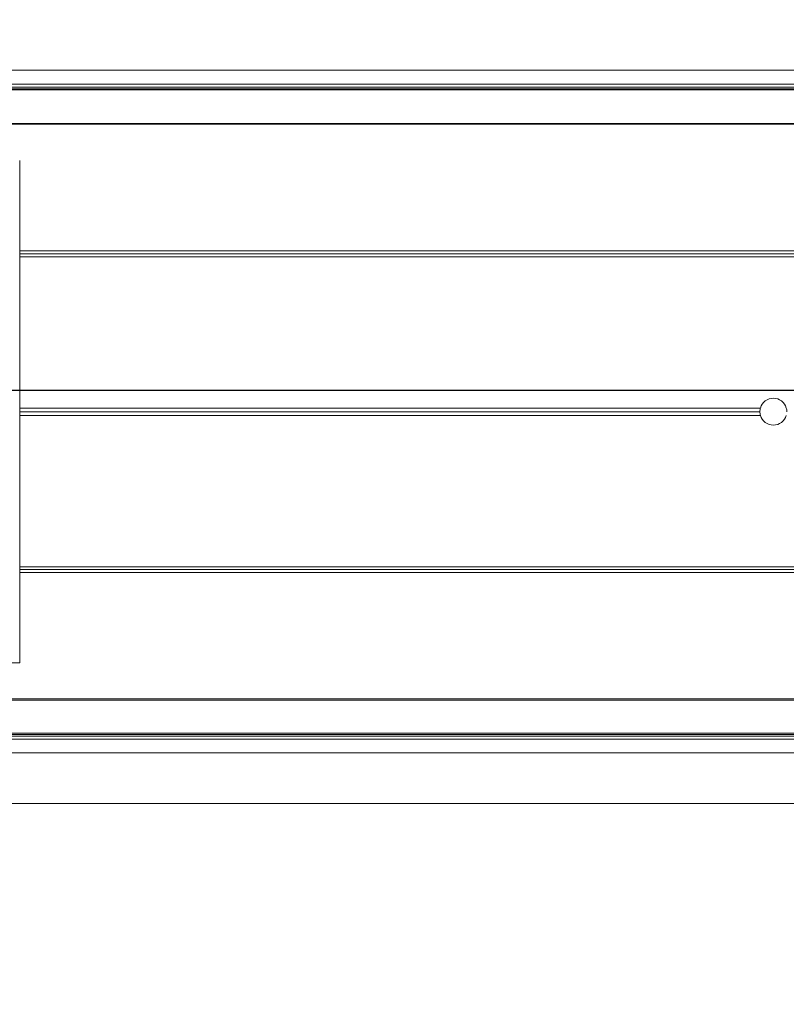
# Model space of a CAD drawing. Header units: feet. Extents: x 0 to 152726, y 0 to 59505.
# Tile 50 of 85: x 152366.369 to 152366.814, y 59280.523 to 59281.095. Entities that reach past the tile are written whole.
import ezdxf
from ezdxf import colors
from ezdxf.entities.mleader import LeaderData, LeaderLine
from ezdxf.math import Vec2, Vec3

# ---------------------------------------------------------------- set-up
doc = ezdxf.new("R2010")
doc.units = ezdxf.units.FT
doc.header["$LTSCALE"] = 0.1
doc.header["$MEASUREMENT"] = 0
doc.layers.add('BR_P_Rail_Object', color=251, linetype='Continuous', lineweight=30)
doc.layers.add('SC_Scratch7', color=252, linetype='Continuous', lineweight=0)
doc.layers.add('L-ANNO-NOTE', color=30, linetype='Continuous')
doc.styles.add('Arial', font='arial.ttf')

# ---------------------------------------------------------------- blocks, each defined once
blk = doc.blocks.new('HIGH ST SCREENWALL_2 PANEL PLAN_6')
at = {"layer": 'SC_Scratch7', "lineweight": 0}
for p, q in [((-4.330737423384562, 0.2594414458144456), (-0.3411620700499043, 0.2593120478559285)), ((-4.330738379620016, 0.229941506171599), (-0.3411630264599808, 0.2298121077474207)), ((-0.5130380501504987, 0.2184974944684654), (-2.270006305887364, 0.2185544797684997)), ((-0.5130380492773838, 0.2184974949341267), (-2.270006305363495, 0.2185544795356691)), ((-0.5130380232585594, 0.2193177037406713), (-2.269977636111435, 0.2193746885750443)), ((-0.5130380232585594, 0.21931770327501), (-2.269977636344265, 0.219374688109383)), ((-2.269945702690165, 0.2202883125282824), (-0.4974130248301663, 0.2202308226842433)), ((-2.269945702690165, 0.2202883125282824), (-0.4974130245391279, 0.220230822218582)), ((-2.269885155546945, 0.2220206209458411), (-0.4986817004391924, 0.2219631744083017)), ((-2.269885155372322, 0.2220206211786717), (-0.4986817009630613, 0.221963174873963)), ((-0.5130386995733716, 0.1984844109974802), (-2.270705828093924, 0.1985414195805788)), ((-0.5130386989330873, 0.1984844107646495), (-2.270705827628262, 0.1985414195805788)), ((-0.5130386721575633, 0.1993046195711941), (-2.270677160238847, 0.1993616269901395)), ((-0.5130386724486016, 0.1993046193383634), (-2.270677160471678, 0.1993616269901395)), ((-2.10678619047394, 0.1777028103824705), (-2.271434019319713, 0.1777081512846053)), ((-2.106786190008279, 0.1777028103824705), (-2.271434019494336, 0.1777081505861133)), ((-2.106795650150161, -0.1139632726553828), (-2.10678619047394, 0.1777028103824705)), ((-2.106795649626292, -0.1139632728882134), (-2.106786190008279, 0.1777028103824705)), ((-1.010226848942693, 0.1218340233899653), (-2.106788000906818, 0.121869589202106)), ((-1.010226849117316, 0.1218340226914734), (-2.106788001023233, 0.1218695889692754)), ((-1.010434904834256, 0.1235006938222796), (-2.10678794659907, 0.1235362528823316)), ((-1.010434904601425, 0.1235006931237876), (-2.10678794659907, 0.1235362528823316)), ((-1.010283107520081, 0.1251673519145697), (-2.106787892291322, 0.1252029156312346)), ((-1.010283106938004, 0.1251673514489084), (-2.106787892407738, 0.1252029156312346)), ((-1.676809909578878, 0.02973123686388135), (-2.106790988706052, 0.02974518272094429)), ((-1.676809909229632, 0.02973123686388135), (-2.106790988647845, 0.02974518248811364)), ((-1.677104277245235, 0.03185583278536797), (-2.106790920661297, 0.03186976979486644)), ((-1.677104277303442, 0.03185583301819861), (-2.106790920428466, 0.0318697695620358)), ((-1.676809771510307, 0.0339804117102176), (-2.106790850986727, 0.03399435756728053)), ((-1.676809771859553, 0.0339804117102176), (-2.106790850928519, 0.03399435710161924)), ((-1.010289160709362, -0.06149894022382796), (-2.106793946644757, -0.0614633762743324)), ((-1.010289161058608, -0.06149894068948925), (-2.106793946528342, -0.06146337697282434)), ((-1.010440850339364, -0.05983227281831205), (-2.106793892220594, -0.05979671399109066)), ((-1.010440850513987, -0.05983227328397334), (-2.106793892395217, -0.0597967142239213)), ((-1.010232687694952, -0.05816561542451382), (-2.106793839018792, -0.05813005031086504)), ((-1.010232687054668, -0.05816561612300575), (-2.106793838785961, -0.05813005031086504)), ((-0.5130495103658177, -0.1348482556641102), (-2.2707166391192, -0.1347912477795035)), ((-0.513049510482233, -0.1348482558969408), (-2.270716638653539, -0.1347912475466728)), ((-0.5130495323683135, -0.135536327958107), (-2.270692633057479, -0.1354793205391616)), ((-0.5130495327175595, -0.135536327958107), (-2.270692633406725, -0.1354793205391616)), ((-0.5130501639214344, -0.1549934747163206), (-2.270013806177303, -0.1549364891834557)), ((-0.5130501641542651, -0.1549934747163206), (-2.270013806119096, -0.154936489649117)), ((-0.5130501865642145, -0.1556815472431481), (-2.269989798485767, -0.1556245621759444)), ((-0.5130501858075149, -0.1556815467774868), (-2.269989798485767, -0.1556245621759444)), ((-2.26995792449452, -0.1565381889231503), (-0.4974252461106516, -0.1565956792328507)), ((-2.269957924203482, -0.1565381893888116), (-0.4974252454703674, -0.156595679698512)), ((-2.269897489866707, -0.1582705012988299), (-0.4986940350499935, -0.1583279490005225)), ((-2.269897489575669, -0.1582705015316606), (-0.4986940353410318, -0.1583279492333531)), ((-4.330751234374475, -0.1663910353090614), (-0.3411758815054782, -0.1665204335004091))]:
    blk.add_line(p, q, dxfattribs=at)
for radius, start, end in [(0.0078124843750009, 15.77834138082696, 164.2179419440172), (0.0078124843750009, 15.77834138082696, 164.2179419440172), (0.0078124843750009, 164.2179419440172, 179.9981416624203), (0.0078124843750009, 164.2179419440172, 179.9981416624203), (0.0078124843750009, 179.9981416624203, 195.7783413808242), (0.0078124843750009, 179.9981416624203, 195.7783413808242), (0.0078124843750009, 195.7783413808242, 344.2179419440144), (0.0078124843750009, 195.7783413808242, 344.2179419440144), (0.00781248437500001, 344.2179419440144, 359.9981416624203), (0.007812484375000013, 344.2179419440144, 359.9981416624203)]:
    blk.add_arc((-1.669291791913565, 0.03185557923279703), radius, start, end, dxfattribs=at)
blk = doc.blocks.new('Bridge plan')
at = {"layer": 'BR_P_Rail_Object', "lineweight": -3}
blk.add_line((1828195.652751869, 711482.1428165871), (1828078.811847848, 711482.1428165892), dxfattribs=at)
at = {"layer": 'SC_Scratch7', "lineweight": -3, "extrusion": (0, 0, -1), "rotation": 180.0002309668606}
blk.add_blockref('HIGH ST SCREENWALL_2 PANEL PLAN_6', (-1828107.53864141, 711482.1623847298), dxfattribs=at)
blk = doc.blocks.new('Trellis Base')
blk.add_blockref('Bridge plan', (-1675739.0632623, -652201.2630976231))
at = {"layer": 'L-ANNO-NOTE'}
ml = blk.add_multileader_mtext('Standard', dxfattribs=at)
ml.set_content('W. LIVINGSTON AVENUE', color=11, style='Arial')
ml.set_leader_properties()
ml.build(insert=Vec2(0, 0))
ml.multileader.update_dxf_attribs({"has_dogleg": 0, "dogleg_length": 0.36, "arrow_head_size": 1.25, "scale": 10})
ctx = ml.context
ctx.base_point, ctx.scale, ctx.char_height, ctx.arrow_head_size, ctx.landing_gap_size, ctx.plane_origin, ctx.plane_x_axis, ctx.plane_y_axis = Vec3(152493.4333448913, 59387.86988106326), 10, 1.25, 1.25, 0.5, Vec3(152496.4817137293, 59382.31385021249), Vec3(0.2347390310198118, 0.9720584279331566), Vec3(-0.9720584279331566, 0.2347390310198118)
notes = []
notes.append((ctx, [(0, (0, 0, 0), (0, 0), (1, 0), 1, [])]))
ctx.mtext.insert, ctx.mtext.text_direction, ctx.mtext.rotation, ctx.mtext.flow_direction = Vec3(152492.9328174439, 59388.50512407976), Vec3(0.2347390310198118, 0.9720584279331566), 1.333846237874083, 5
ml = blk.add_multileader_mtext('Standard', dxfattribs=at)
ml.set_content('S. FRONT STREET', color=11, style='Arial')
ml.set_leader_properties()
ml.build(insert=Vec2(0, 0))
ml.multileader.update_dxf_attribs({"has_dogleg": 0, "dogleg_length": 0.36, "arrow_head_size": 1.25, "scale": 10})
ctx = ml.context
ctx.base_point, ctx.scale, ctx.char_height, ctx.arrow_head_size, ctx.landing_gap_size, ctx.plane_origin = Vec3(152391.6984540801, 59316.60244546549), 10, 1.25, 1.25, 0.5, Vec3(152387.0132386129, 59312.33503554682)
notes.append((ctx, [(0, (0, 0, 0), (0, 0), (1, 0), 1, [])]))
ctx.mtext.insert, ctx.mtext.flow_direction = Vec3(152392.1984540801, 59317.23810371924), 5
for ctx, leaders in notes:
    for number, flags, end, landing, length, lines in leaders:
        leader = LeaderData()
        leader.index, (leader.has_last_leader_line, leader.has_dogleg_vector, leader.attachment_direction) = number, flags
        leader.last_leader_point, leader.dogleg_vector, leader.dogleg_length = Vec3(end), Vec3(landing), length
        for number, points, colour, breaks in lines:
            line = LeaderLine()
            line.index, line.vertices, line.color, line.breaks = number, Vec3.list(points), colors.encode_raw_color(colour), breaks
            leader.lines.append(line)
        ctx.leaders.append(leader)

msp = doc.modelspace()

# ---------------------------------------------------------------- block references
msp.add_blockref('Trellis Base', (0, 0))

# ---------------------------------------------------------------- next in the draw order: leaders
at = {"layer": 'L-ANNO-NOTE'}
ml = msp.add_multileader_mtext('Standard', dxfattribs=at)
ml.set_content('VERTICAL PANEL MODULE ON BACK OF TRELLIS, TYP OF 5', color=11, style='Arial')
ml.set_leader_properties()
ml.build(insert=Vec2(0, 0))
ml.multileader.update_dxf_attribs({"has_dogleg": 0, "dogleg_length": 0.36, "arrow_head_size": 1.25, "scale": 10})
ctx = ml.context
ctx.base_point, ctx.scale, ctx.char_height, ctx.arrow_head_size, ctx.landing_gap_size, ctx.plane_origin = Vec3(152474.8585207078, 59417.31804131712), 10, 1.25, 1.25, 0.5, Vec3(152470.1733052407, 59413.05063139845)
notes = []
notes.append((ctx, [(0, (0, 0, 0), (0, 0), (1, 0), 1, [])]))
ctx.mtext.insert, ctx.mtext.width, ctx.mtext.flow_direction = Vec3(152475.3585207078, 59417.95369957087), 25.03212493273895, 5
ctx.mtext.has_bg_fill, ctx.mtext.bg_color, ctx.mtext.bg_scale_factor, ctx.mtext.bg_transparency, ctx.mtext.use_window_bg_color = 1, -1027028792, 1.5, 0, 1
for ctx, leaders in notes:
    for number, flags, end, landing, length, lines in leaders:
        leader = LeaderData()
        leader.index, (leader.has_last_leader_line, leader.has_dogleg_vector, leader.attachment_direction) = number, flags
        leader.last_leader_point, leader.dogleg_vector, leader.dogleg_length = Vec3(end), Vec3(landing), length
        for number, points, colour, breaks in lines:
            line = LeaderLine()
            line.index, line.vertices, line.color, line.breaks = number, Vec3.list(points), colors.encode_raw_color(colour), breaks
            leader.lines.append(line)
        ctx.leaders.append(leader)

doc.saveas('drawing.dxf')
